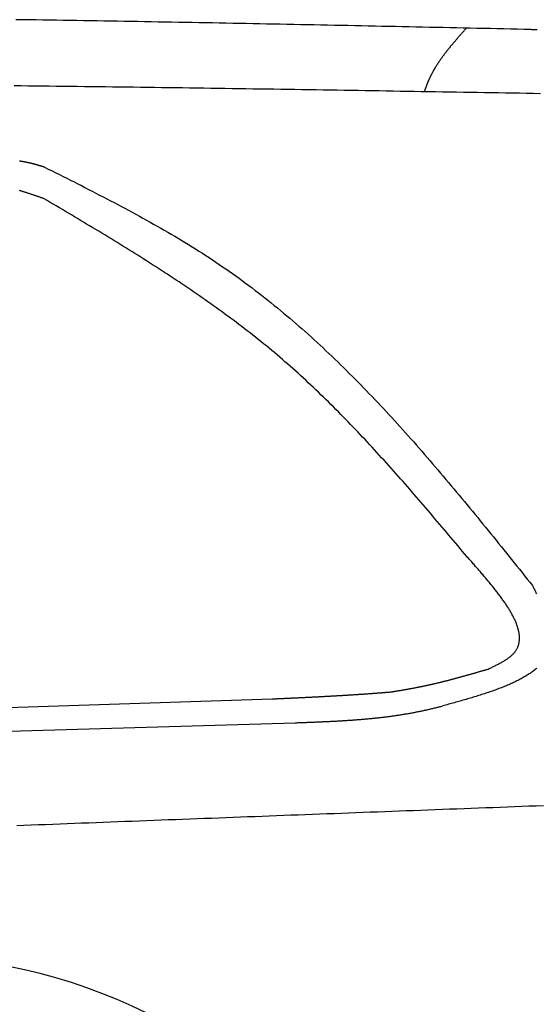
# Model space of a CAD drawing. Extents: x 1073 to 6773, y 5991 to 11616.
# Tile 45 of 58: x 4946 to 5436, y 8984 to 9918. Entities that reach past the tile are written whole.
import ezdxf

# ---------------------------------------------------------------- set-up
doc = ezdxf.new("R2010")
doc.units = 0
doc.layers.add('CAR', color=10, linetype='CONTINUOUS')

msp = doc.modelspace()

# ---------------------------------------------------------------- linework, layer by layer
at = {"layer": 'CAR'}
for p, q in [((4607.57, 9254.37), (5185.36, 9273.51)), ((4607.57, 9233.49), (5207.26, 9250.88))]:
    msp.add_line(p, q, dxfattribs=at)
for points in [[(5424.76, 9908.44, 0), (5418.33, 9908.58, 0), (5411.89, 9908.71, 0), (5405.45, 9908.85, 0), (5399.02, 9908.98, 0), (5392.58, 9909.12, 0), (5386.15, 9909.26, 0), (5379.71, 9909.39, 0), (5373.27, 9909.53, 0), (5366.84, 9909.66, 0), (5360.4, 9909.8, 0), (5353.97, 9909.93, 0), (5347.53, 9910.07, 0), (5341.1, 9910.2, 0), (5334.66, 9910.34, 0), (5328.22, 9910.47, 0), (5321.79, 9910.61, 0), (5315.35, 9910.74, 0), (5308.92, 9910.88, 0), (5302.48, 9911.01, 0), (5296.04, 9911.14, 0), (5289.61, 9911.28, 0), (5283.17, 9911.41, 0), (5276.74, 9911.54, 0), (5270.3, 9911.67, 0), (5263.87, 9911.8, 0), (5257.43, 9911.94, 0), (5250.99, 9912.07, 0), (5244.56, 9912.2, 0), (5238.12, 9912.33, 0), (5231.69, 9912.46, 0), (5225.25, 9912.59, 0), (5218.82, 9912.71, 0), (5212.38, 9912.84, 0), (5205.94, 9912.97, 0), (5199.51, 9913.1, 0), (5193.07, 9913.22, 0), (5186.64, 9913.35, 0), (5180.2, 9913.48, 0), (5173.77, 9913.6, 0), (5167.33, 9913.73, 0), (5160.89, 9913.85, 0), (5154.46, 9913.97, 0), (5148.02, 9914.09, 0), (5141.59, 9914.22, 0), (5135.15, 9914.34, 0), (5128.72, 9914.46, 0), (5122.28, 9914.58, 0), (5115.85, 9914.7, 0), (5109.41, 9914.82, 0), (5102.98, 9914.93, 0), (5096.54, 9915.05, 0), (5090.11, 9915.17, 0), (5083.67, 9915.28, 0), (5077.23, 9915.4, 0), (5070.8, 9915.51, 0), (5064.36, 9915.62, 0), (5057.93, 9915.73, 0), (5051.49, 9915.85, 0), (5045.06, 9915.96, 0), (5038.62, 9916.07, 0), (5032.19, 9916.17, 0), (5025.75, 9916.28, 0), (5019.32, 9916.39, 0), (5012.88, 9916.49, 0), (5006.45, 9916.6, 0), (5000.01, 9916.7, 0), (4993.58, 9916.8, 0), (4987.14, 9916.91, 0), (4980.71, 9917.01, 0), (4974.28, 9917.11, 0), (4967.84, 9917.2, 0), (4961.41, 9917.3, 0), (4954.97, 9917.4, 0), (4948.54, 9917.49, 0), (4942.1, 9917.59, 0)], [(5330.02, 9849.27, 0), (5330.16, 9849.7, 0), (5330.3, 9850.14, 0), (5330.45, 9850.57, 0), (5330.59, 9851, 0), (5330.74, 9851.43, 0), (5330.89, 9851.86, 0), (5331.04, 9852.28, 0), (5331.19, 9852.71, 0), (5331.34, 9853.14, 0), (5331.5, 9853.56, 0), (5331.65, 9853.99, 0), (5331.81, 9854.41, 0), (5331.97, 9854.84, 0), (5332.13, 9855.26, 0), (5332.29, 9855.68, 0), (5332.46, 9856.1, 0), (5332.62, 9856.53, 0), (5332.79, 9856.95, 0), (5332.96, 9857.36, 0), (5333.13, 9857.78, 0), (5333.3, 9858.2, 0), (5333.47, 9858.62, 0), (5333.65, 9859.03, 0), (5333.82, 9859.45, 0), (5334, 9859.86, 0), (5334.18, 9860.28, 0), (5334.36, 9860.69, 0), (5334.55, 9861.1, 0), (5334.73, 9861.51, 0), (5334.92, 9861.92, 0), (5335.11, 9862.33, 0), (5335.3, 9862.74, 0), (5335.49, 9863.15, 0), (5335.69, 9863.56, 0), (5335.88, 9863.96, 0), (5336.08, 9864.37, 0), (5336.28, 9864.77, 0), (5336.48, 9865.17, 0), (5336.69, 9865.58, 0), (5336.89, 9865.98, 0), (5337.1, 9866.38, 0), (5337.31, 9866.78, 0), (5337.52, 9867.18, 0), (5337.73, 9867.57, 0), (5337.95, 9867.97, 0), (5338.16, 9868.37, 0), (5338.38, 9868.76, 0), (5338.6, 9869.16, 0), (5338.82, 9869.55, 0), (5339.04, 9869.94, 0), (5339.27, 9870.34, 0), (5339.49, 9870.73, 0), (5339.72, 9871.12, 0), (5339.95, 9871.51, 0), (5340.18, 9871.9, 0), (5340.41, 9872.29, 0), (5340.65, 9872.67, 0), (5340.88, 9873.06, 0), (5341.12, 9873.45, 0), (5341.36, 9873.83, 0), (5341.6, 9874.22, 0), (5341.84, 9874.6, 0), (5342.08, 9874.98, 0), (5342.33, 9875.37, 0), (5342.57, 9875.75, 0), (5342.82, 9876.13, 0), (5343.07, 9876.51, 0), (5343.32, 9876.89, 0), (5343.57, 9877.27, 0), (5343.82, 9877.65, 0), (5344.08, 9878.03, 0), (5344.33, 9878.4, 0), (5344.59, 9878.78, 0), (5344.85, 9879.16, 0), (5345.11, 9879.53, 0), (5345.37, 9879.91, 0), (5345.63, 9880.28, 0), (5345.89, 9880.65, 0), (5346.16, 9881.03, 0), (5346.42, 9881.4, 0), (5346.69, 9881.77, 0), (5346.96, 9882.14, 0), (5347.23, 9882.51, 0), (5347.5, 9882.88, 0), (5347.77, 9883.25, 0), (5348.04, 9883.62, 0), (5348.31, 9883.99, 0), (5348.59, 9884.36, 0), (5348.86, 9884.73, 0), (5349.14, 9885.09, 0), (5349.42, 9885.46, 0), (5349.7, 9885.82, 0), (5349.98, 9886.19, 0), (5350.26, 9886.56, 0), (5350.54, 9886.92, 0), (5350.82, 9887.28, 0), (5351.11, 9887.65, 0), (5351.39, 9888.01, 0), (5351.68, 9888.37, 0), (5351.96, 9888.74, 0), (5352.25, 9889.1, 0), (5352.54, 9889.46, 0), (5352.83, 9889.82, 0), (5353.12, 9890.18, 0), (5353.41, 9890.54, 0), (5353.7, 9890.9, 0), (5353.99, 9891.26, 0), (5354.28, 9891.62, 0), (5354.58, 9891.98, 0), (5354.87, 9892.34, 0), (5355.17, 9892.69, 0), (5355.46, 9893.05, 0), (5355.76, 9893.41, 0), (5356.06, 9893.77, 0), (5356.36, 9894.12, 0), (5356.66, 9894.48, 0), (5356.96, 9894.83, 0), (5357.26, 9895.19, 0), (5357.56, 9895.55, 0), (5357.86, 9895.9, 0), (5358.16, 9896.26, 0), (5358.46, 9896.61, 0), (5358.77, 9896.96, 0), (5359.07, 9897.32, 0), (5359.37, 9897.67, 0), (5359.68, 9898.03, 0), (5359.98, 9898.38, 0), (5360.29, 9898.73, 0), (5360.6, 9899.08, 0), (5360.9, 9899.44, 0), (5361.21, 9899.79, 0), (5361.52, 9900.14, 0), (5361.82, 9900.49, 0), (5362.13, 9900.84, 0), (5362.44, 9901.2, 0), (5362.75, 9901.55, 0), (5363.06, 9901.9, 0), (5363.37, 9902.25, 0), (5363.68, 9902.6, 0), (5363.99, 9902.95, 0), (5364.3, 9903.3, 0), (5364.61, 9903.65, 0), (5364.92, 9904, 0), (5365.23, 9904.35, 0), (5365.54, 9904.7, 0), (5365.86, 9905.05, 0), (5366.17, 9905.4, 0), (5366.48, 9905.75, 0), (5366.79, 9906.1, 0), (5367.11, 9906.45, 0), (5367.42, 9906.8, 0), (5367.73, 9907.15, 0), (5368.04, 9907.5, 0), (5368.36, 9907.85, 0), (5368.67, 9908.2, 0), (5368.98, 9908.55, 0), (5369.3, 9908.9, 0), (5369.61, 9909.25, 0), (5369.92, 9909.6, 0)], [(5436.87, 9907.92, 0), (5436.07, 9907.95, 0), (5435.26, 9907.99, 0), (5434.45, 9908.03, 0), (5433.64, 9908.06, 0), (5432.84, 9908.1, 0), (5432.03, 9908.13, 0), (5431.22, 9908.17, 0), (5430.42, 9908.2, 0), (5429.61, 9908.24, 0), (5428.8, 9908.27, 0), (5427.99, 9908.3, 0), (5427.19, 9908.34, 0), (5426.38, 9908.37, 0), (5425.57, 9908.41, 0), (5424.76, 9908.44, 0)], [(5440.29, 9847.43, 0), (5433.63, 9847.54, 0), (5426.97, 9847.65, 0), (5420.3, 9847.76, 0), (5413.64, 9847.87, 0), (5406.98, 9847.99, 0), (5400.32, 9848.1, 0), (5393.65, 9848.21, 0), (5386.99, 9848.32, 0), (5380.33, 9848.43, 0), (5373.67, 9848.55, 0), (5367, 9848.66, 0), (5360.34, 9848.77, 0), (5353.68, 9848.88, 0), (5347.02, 9848.99, 0), (5340.35, 9849.1, 0), (5333.69, 9849.21, 0), (5327.03, 9849.32, 0), (5320.37, 9849.43, 0), (5313.7, 9849.54, 0), (5307.04, 9849.65, 0), (5300.38, 9849.76, 0), (5293.72, 9849.87, 0), (5287.05, 9849.98, 0), (5280.39, 9850.08, 0), (5273.73, 9850.19, 0), (5267.07, 9850.3, 0), (5260.41, 9850.41, 0), (5253.74, 9850.51, 0), (5247.08, 9850.62, 0), (5240.42, 9850.73, 0), (5233.76, 9850.83, 0), (5227.09, 9850.94, 0), (5220.43, 9851.04, 0), (5213.77, 9851.14, 0), (5207.11, 9851.25, 0), (5200.44, 9851.35, 0), (5193.78, 9851.45, 0), (5187.12, 9851.55, 0), (5180.46, 9851.66, 0), (5173.8, 9851.76, 0), (5167.13, 9851.86, 0), (5160.47, 9851.96, 0), (5153.81, 9852.06, 0), (5147.15, 9852.15, 0), (5140.48, 9852.25, 0), (5133.82, 9852.35, 0), (5127.16, 9852.45, 0), (5120.5, 9852.54, 0), (5113.84, 9852.64, 0), (5107.17, 9852.73, 0), (5100.51, 9852.82, 0), (5093.85, 9852.92, 0), (5087.19, 9853.01, 0), (5080.52, 9853.1, 0), (5073.86, 9853.19, 0), (5067.2, 9853.28, 0), (5060.54, 9853.37, 0), (5053.88, 9853.46, 0), (5047.21, 9853.55, 0), (5040.55, 9853.63, 0), (5033.89, 9853.72, 0), (5027.23, 9853.81, 0), (5020.57, 9853.89, 0), (5013.9, 9853.97, 0), (5007.24, 9854.06, 0), (5000.58, 9854.14, 0), (4993.92, 9854.22, 0), (4987.26, 9854.3, 0), (4980.6, 9854.38, 0), (4973.93, 9854.45, 0), (4967.27, 9854.53, 0), (4960.61, 9854.61, 0), (4953.95, 9854.68, 0), (4947.29, 9854.76, 0), (4940.62, 9854.83, 0)], [(4969.58, 9777.72, 0), (4969.31, 9777.8, 0), (4969.04, 9777.88, 0), (4968.78, 9777.96, 0), (4968.51, 9778.04, 0), (4968.24, 9778.12, 0), (4967.97, 9778.2, 0), (4967.71, 9778.28, 0), (4967.44, 9778.36, 0), (4967.17, 9778.44, 0), (4966.9, 9778.52, 0), (4966.64, 9778.6, 0), (4966.37, 9778.68, 0), (4966.1, 9778.76, 0), (4965.83, 9778.83, 0), (4965.57, 9778.91, 0), (4965.3, 9778.99, 0), (4965.03, 9779.07, 0), (4964.76, 9779.15, 0), (4964.5, 9779.22, 0), (4964.23, 9779.3, 0), (4963.96, 9779.38, 0), (4963.69, 9779.46, 0), (4963.42, 9779.53, 0), (4963.16, 9779.61, 0), (4962.89, 9779.69, 0), (4962.62, 9779.76, 0), (4962.35, 9779.84, 0), (4962.08, 9779.91, 0), (4961.82, 9779.99, 0), (4961.55, 9780.06, 0), (4961.28, 9780.14, 0), (4961.01, 9780.21, 0), (4960.74, 9780.28, 0), (4960.48, 9780.36, 0), (4960.21, 9780.43, 0), (4959.94, 9780.5, 0), (4959.67, 9780.57, 0), (4959.4, 9780.65, 0), (4959.13, 9780.72, 0), (4958.86, 9780.79, 0), (4958.59, 9780.86, 0), (4958.33, 9780.93, 0), (4958.06, 9781, 0), (4957.79, 9781.06, 0), (4957.52, 9781.13, 0), (4957.25, 9781.2, 0), (4956.98, 9781.27, 0), (4956.71, 9781.33, 0), (4956.44, 9781.4, 0), (4956.17, 9781.46, 0), (4955.9, 9781.53, 0), (4955.63, 9781.59, 0), (4955.36, 9781.66, 0), (4955.09, 9781.72, 0), (4954.82, 9781.78, 0), (4954.55, 9781.84, 0), (4954.28, 9781.9, 0), (4954.01, 9781.96, 0), (4953.74, 9782.02, 0), (4953.47, 9782.08, 0), (4953.2, 9782.14, 0), (4952.93, 9782.2, 0), (4952.66, 9782.25, 0), (4952.39, 9782.31, 0), (4952.12, 9782.36, 0), (4951.85, 9782.42, 0), (4951.58, 9782.47, 0), (4951.3, 9782.52, 0), (4951.03, 9782.58, 0), (4950.76, 9782.63, 0), (4950.49, 9782.68, 0), (4950.22, 9782.73, 0), (4949.95, 9782.77, 0), (4949.67, 9782.82, 0), (4949.4, 9782.87, 0), (4949.13, 9782.91, 0), (4948.86, 9782.96, 0), (4948.59, 9783, 0), (4948.31, 9783.05, 0), (4948.04, 9783.09, 0), (4947.77, 9783.13, 0), (4947.49, 9783.17, 0), (4947.22, 9783.21, 0), (4946.95, 9783.25, 0), (4946.67, 9783.29, 0), (4946.4, 9783.32, 0), (4946.13, 9783.36, 0), (4945.85, 9783.39, 0)], [(4969.58, 9777.72, 0), (4973.06, 9775.98, 0), (4976.55, 9774.23, 0), (4980.03, 9772.48, 0), (4983.52, 9770.73, 0), (4987, 9768.98, 0), (4990.48, 9767.23, 0), (4993.96, 9765.48, 0), (4997.44, 9763.72, 0), (5000.91, 9761.97, 0), (5004.39, 9760.2, 0), (5007.86, 9758.44, 0), (5011.33, 9756.67, 0), (5014.79, 9754.9, 0), (5018.25, 9753.12, 0), (5021.71, 9751.34, 0), (5025.17, 9749.55, 0), (5028.62, 9747.76, 0), (5032.06, 9745.96, 0), (5035.5, 9744.16, 0), (5038.94, 9742.35, 0), (5042.37, 9740.53, 0), (5045.79, 9738.71, 0), (5049.21, 9736.87, 0), (5052.63, 9735.03, 0), (5056.04, 9733.19, 0), (5059.44, 9731.33, 0), (5062.83, 9729.47, 0), (5066.22, 9727.59, 0), (5069.6, 9725.71, 0), (5072.97, 9723.82, 0), (5076.34, 9721.91, 0), (5079.69, 9720, 0), (5083.04, 9718.08, 0), (5086.38, 9716.14, 0), (5089.71, 9714.19, 0), (5093.04, 9712.23, 0), (5096.35, 9710.26, 0), (5099.65, 9708.28, 0), (5102.95, 9706.28, 0), (5106.23, 9704.27, 0), (5109.5, 9702.25, 0), (5112.77, 9700.21, 0), (5116.02, 9698.16, 0), (5119.26, 9696.1, 0), (5122.49, 9694.02, 0), (5125.71, 9691.92, 0), (5128.91, 9689.81, 0), (5132.1, 9687.68, 0), (5135.29, 9685.54, 0), (5138.45, 9683.38, 0), (5141.61, 9681.21, 0), (5144.75, 9679.01, 0), (5147.88, 9676.8, 0), (5151, 9674.58, 0), (5154.11, 9672.34, 0), (5157.2, 9670.08, 0), (5160.28, 9667.81, 0), (5163.35, 9665.52, 0), (5166.41, 9663.21, 0), (5169.46, 9660.89, 0), (5172.49, 9658.56, 0), (5175.51, 9656.21, 0), (5178.53, 9653.85, 0), (5181.53, 9651.47, 0), (5184.52, 9649.07, 0), (5187.49, 9646.66, 0), (5190.46, 9644.24, 0), (5193.42, 9641.81, 0), (5196.36, 9639.36, 0), (5199.3, 9636.89, 0), (5202.22, 9634.41, 0), (5205.14, 9631.92, 0), (5208.04, 9629.42, 0), (5210.94, 9626.9, 0), (5213.82, 9624.37, 0), (5216.69, 9621.83, 0), (5219.56, 9619.27, 0), (5222.41, 9616.7, 0), (5225.26, 9614.12, 0), (5228.1, 9611.53, 0), (5230.92, 9608.92, 0), (5233.74, 9606.3, 0), (5236.55, 9603.67, 0), (5239.35, 9601.03, 0), (5242.14, 9598.38, 0), (5244.92, 9595.72, 0), (5247.7, 9593.04, 0), (5250.46, 9590.36, 0), (5253.22, 9587.66, 0), (5255.97, 9584.95, 0), (5258.71, 9582.23, 0), (5261.44, 9579.51, 0), (5264.17, 9576.77, 0), (5266.88, 9574.02, 0), (5269.59, 9571.26, 0), (5272.29, 9568.49, 0), (5274.99, 9565.71, 0), (5277.68, 9562.92, 0), (5280.36, 9560.13, 0), (5283.03, 9557.32, 0), (5285.69, 9554.51, 0), (5288.35, 9551.68, 0), (5291.01, 9548.85, 0), (5293.65, 9546.01, 0), (5296.29, 9543.16, 0), (5298.93, 9540.3, 0), (5301.55, 9537.43, 0), (5304.17, 9534.56, 0), (5306.79, 9531.68, 0), (5309.4, 9528.79, 0), (5312, 9525.89, 0), (5314.6, 9522.99, 0), (5317.19, 9520.07, 0), (5319.78, 9517.16, 0), (5322.36, 9514.23, 0), (5324.94, 9511.3, 0), (5327.51, 9508.36, 0), (5330.08, 9505.41, 0), (5332.64, 9502.46, 0), (5335.19, 9499.5, 0), (5337.75, 9496.54, 0), (5340.29, 9493.57, 0), (5342.84, 9490.6, 0), (5345.38, 9487.61, 0), (5347.91, 9484.63, 0), (5350.44, 9481.64, 0), (5352.97, 9478.64, 0), (5355.49, 9475.64, 0), (5358.01, 9472.63, 0), (5360.53, 9469.62, 0), (5363.04, 9466.61, 0), (5365.55, 9463.59, 0), (5368.06, 9460.57, 0), (5370.56, 9457.54, 0), (5373.07, 9454.51, 0), (5375.56, 9451.47, 0), (5378.06, 9448.43, 0), (5380.55, 9445.39, 0), (5383.04, 9442.35, 0), (5385.53, 9439.3, 0), (5388.01, 9436.25, 0), (5390.5, 9433.19, 0), (5392.98, 9430.14, 0), (5395.46, 9427.08, 0), (5397.94, 9424.02, 0), (5400.41, 9420.95, 0), (5402.89, 9417.89, 0), (5405.36, 9414.82, 0), (5407.83, 9411.75, 0), (5410.3, 9408.68, 0), (5412.77, 9405.61, 0), (5415.24, 9402.54, 0), (5417.71, 9399.46, 0), (5420.18, 9396.39, 0), (5422.64, 9393.31, 0), (5425.11, 9390.24, 0), (5427.58, 9387.16, 0), (5430.04, 9384.08, 0), (5432.51, 9381.01, 0)], [(4969.11, 9747.81, 0), (4968.54, 9748.01, 0), (4967.97, 9748.21, 0), (4967.4, 9748.4, 0), (4966.84, 9748.6, 0), (4966.27, 9748.8, 0), (4965.7, 9748.99, 0), (4965.13, 9749.19, 0), (4964.56, 9749.38, 0), (4963.99, 9749.58, 0), (4963.42, 9749.77, 0), (4962.85, 9749.97, 0), (4962.28, 9750.16, 0), (4961.71, 9750.36, 0), (4961.14, 9750.55, 0), (4960.57, 9750.75, 0), (4960, 9750.94, 0), (4959.43, 9751.13, 0), (4958.86, 9751.32, 0), (4958.29, 9751.51, 0), (4957.72, 9751.71, 0), (4957.15, 9751.9, 0), (4956.58, 9752.09, 0), (4956.01, 9752.28, 0), (4955.44, 9752.46, 0), (4954.87, 9752.65, 0), (4954.3, 9752.84, 0), (4953.73, 9753.03, 0), (4953.15, 9753.21, 0), (4952.58, 9753.4, 0), (4952.01, 9753.58, 0), (4951.44, 9753.76, 0), (4950.87, 9753.95, 0), (4950.29, 9754.13, 0), (4949.72, 9754.31, 0), (4949.15, 9754.49, 0), (4948.58, 9754.67, 0), (4948, 9754.84, 0), (4947.43, 9755.02, 0), (4946.86, 9755.2, 0), (4946.28, 9755.37, 0), (4945.71, 9755.54, 0)], [(5370.26, 9408.59, 0), (5368.1, 9411.15, 0), (5365.95, 9413.71, 0), (5363.79, 9416.28, 0), (5361.63, 9418.84, 0), (5359.47, 9421.4, 0), (5357.31, 9423.96, 0), (5355.14, 9426.52, 0), (5352.98, 9429.08, 0), (5350.82, 9431.63, 0), (5348.65, 9434.19, 0), (5346.49, 9436.74, 0), (5344.32, 9439.3, 0), (5342.15, 9441.85, 0), (5339.99, 9444.4, 0), (5337.81, 9446.94, 0), (5335.64, 9449.49, 0), (5333.47, 9452.03, 0), (5331.29, 9454.57, 0), (5329.11, 9457.11, 0), (5326.93, 9459.65, 0), (5324.75, 9462.18, 0), (5322.56, 9464.71, 0), (5320.37, 9467.24, 0), (5318.18, 9469.76, 0), (5315.99, 9472.29, 0), (5313.79, 9474.8, 0), (5311.59, 9477.32, 0), (5309.39, 9479.83, 0), (5307.18, 9482.33, 0), (5304.97, 9484.84, 0), (5302.76, 9487.33, 0), (5300.54, 9489.83, 0), (5298.32, 9492.32, 0), (5296.1, 9494.8, 0), (5293.87, 9497.28, 0), (5291.64, 9499.76, 0), (5289.4, 9502.23, 0), (5287.16, 9504.69, 0), (5284.91, 9507.15, 0), (5282.66, 9509.61, 0), (5280.41, 9512.06, 0), (5278.15, 9514.5, 0), (5275.88, 9516.94, 0), (5273.61, 9519.37, 0), (5271.34, 9521.8, 0), (5269.06, 9524.22, 0), (5266.78, 9526.63, 0), (5264.48, 9529.04, 0), (5262.19, 9531.44, 0), (5259.89, 9533.83, 0), (5257.58, 9536.22, 0), (5255.27, 9538.6, 0), (5252.95, 9540.97, 0), (5250.62, 9543.34, 0), (5248.29, 9545.7, 0), (5245.95, 9548.05, 0), (5243.6, 9550.39, 0), (5241.25, 9552.73, 0), (5238.89, 9555.05, 0), (5236.53, 9557.37, 0), (5234.16, 9559.68, 0), (5231.78, 9561.98, 0), (5229.39, 9564.28, 0), (5226.99, 9566.56, 0), (5224.59, 9568.84, 0), (5222.18, 9571.11, 0), (5219.77, 9573.37, 0), (5217.34, 9575.62, 0), (5214.91, 9577.85, 0), (5212.47, 9580.09, 0), (5210.02, 9582.31, 0), (5207.56, 9584.52, 0), (5205.1, 9586.72, 0), (5202.62, 9588.91, 0), (5200.14, 9591.09, 0), (5197.65, 9593.26, 0), (5195.15, 9595.42, 0), (5192.64, 9597.57, 0), (5190.12, 9599.71, 0), (5187.59, 9601.84, 0), (5185.06, 9603.96, 0), (5182.51, 9606.06, 0), (5179.96, 9608.16, 0), (5177.4, 9610.25, 0), (5174.83, 9612.32, 0), (5172.25, 9614.39, 0), (5169.66, 9616.45, 0), (5167.06, 9618.5, 0), (5164.46, 9620.54, 0), (5161.85, 9622.57, 0), (5159.23, 9624.59, 0), (5156.6, 9626.6, 0), (5153.97, 9628.6, 0), (5151.33, 9630.6, 0), (5148.68, 9632.58, 0), (5146.02, 9634.56, 0), (5143.36, 9636.53, 0), (5140.69, 9638.49, 0), (5138.01, 9640.44, 0), (5135.33, 9642.38, 0), (5132.64, 9644.32, 0), (5129.94, 9646.25, 0), (5127.24, 9648.17, 0), (5124.53, 9650.09, 0), (5121.82, 9651.99, 0), (5119.09, 9653.89, 0), (5116.37, 9655.78, 0), (5113.63, 9657.67, 0), (5110.89, 9659.55, 0), (5108.15, 9661.42, 0), (5105.4, 9663.29, 0), (5102.64, 9665.15, 0), (5099.88, 9667, 0), (5097.12, 9668.85, 0), (5094.35, 9670.69, 0), (5091.57, 9672.52, 0), (5088.79, 9674.35, 0), (5086, 9676.18, 0), (5083.21, 9678, 0), (5080.42, 9679.81, 0), (5077.62, 9681.62, 0), (5074.81, 9683.42, 0), (5072.01, 9685.22, 0), (5069.2, 9687.01, 0), (5066.38, 9688.8, 0), (5063.56, 9690.59, 0), (5060.74, 9692.37, 0), (5057.91, 9694.14, 0), (5055.08, 9695.91, 0), (5052.25, 9697.68, 0), (5049.41, 9699.44, 0), (5046.57, 9701.21, 0), (5043.73, 9702.96, 0), (5040.88, 9704.71, 0), (5038.03, 9706.46, 0), (5035.18, 9708.21, 0), (5032.33, 9709.96, 0), (5029.47, 9711.7, 0), (5026.61, 9713.43, 0), (5023.75, 9715.17, 0), (5020.89, 9716.9, 0), (5018.02, 9718.63, 0), (5015.16, 9720.36, 0), (5012.29, 9722.09, 0), (5009.42, 9723.81, 0), (5006.54, 9725.53, 0), (5003.67, 9727.25, 0), (5000.79, 9728.97, 0), (4997.92, 9730.69, 0), (4995.04, 9732.41, 0), (4992.16, 9734.12, 0), (4989.28, 9735.84, 0), (4986.4, 9737.55, 0), (4983.52, 9739.26, 0), (4980.64, 9740.97, 0), (4977.76, 9742.68, 0), (4974.88, 9744.39, 0), (4971.99, 9746.1, 0), (4969.11, 9747.81, 0)], [(5390.62, 9301.85, 0), (5391.43, 9302.24, 0), (5392.24, 9302.62, 0), (5393.05, 9303.01, 0), (5393.85, 9303.4, 0), (5394.65, 9303.79, 0), (5395.45, 9304.18, 0), (5396.25, 9304.57, 0), (5397.04, 9304.96, 0), (5397.83, 9305.35, 0), (5398.61, 9305.75, 0), (5399.39, 9306.15, 0), (5400.16, 9306.54, 0), (5400.92, 9306.95, 0), (5401.68, 9307.35, 0), (5402.42, 9307.75, 0), (5403.16, 9308.16, 0), (5403.89, 9308.57, 0), (5404.61, 9308.99, 0), (5405.31, 9309.41, 0), (5406.01, 9309.83, 0), (5406.7, 9310.25, 0), (5407.37, 9310.68, 0), (5408.03, 9311.11, 0), (5408.67, 9311.55, 0), (5409.3, 9311.99, 0), (5409.92, 9312.44, 0), (5410.52, 9312.89, 0), (5411.11, 9313.34, 0), (5411.67, 9313.8, 0), (5412.23, 9314.27, 0), (5412.76, 9314.74, 0), (5413.27, 9315.21, 0), (5413.77, 9315.7, 0), (5414.25, 9316.18, 0), (5414.7, 9316.68, 0), (5415.14, 9317.18, 0), (5415.56, 9317.68, 0), (5415.96, 9318.19, 0), (5416.34, 9318.71, 0), (5416.7, 9319.23, 0), (5417.04, 9319.76, 0), (5417.37, 9320.3, 0), (5417.67, 9320.84, 0), (5417.96, 9321.38, 0), (5418.23, 9321.93, 0), (5418.48, 9322.49, 0), (5418.71, 9323.05, 0), (5418.93, 9323.62, 0), (5419.13, 9324.19, 0), (5419.31, 9324.77, 0), (5419.47, 9325.35, 0), (5419.62, 9325.94, 0), (5419.75, 9326.53, 0), (5419.86, 9327.13, 0), (5419.96, 9327.73, 0), (5420.04, 9328.34, 0), (5420.11, 9328.95, 0), (5420.15, 9329.57, 0), (5420.19, 9330.19, 0), (5420.2, 9330.82, 0), (5420.21, 9331.45, 0), (5420.19, 9332.09, 0), (5420.16, 9332.73, 0), (5420.12, 9333.38, 0), (5420.06, 9334.03, 0), (5419.98, 9334.68, 0), (5419.9, 9335.34, 0), (5419.79, 9336, 0), (5419.67, 9336.67, 0), (5419.54, 9337.34, 0), (5419.4, 9338.02, 0), (5419.24, 9338.7, 0), (5419.06, 9339.39, 0), (5418.88, 9340.08, 0), (5418.68, 9340.77, 0), (5418.46, 9341.47, 0), (5418.24, 9342.17, 0), (5418, 9342.87, 0), (5417.75, 9343.58, 0), (5417.48, 9344.29, 0), (5417.21, 9345.01, 0), (5416.92, 9345.73, 0), (5416.62, 9346.45, 0), (5416.3, 9347.18, 0), (5415.98, 9347.91, 0), (5415.64, 9348.65, 0), (5415.29, 9349.39, 0), (5414.93, 9350.13, 0), (5414.56, 9350.87, 0), (5414.18, 9351.62, 0), (5413.79, 9352.37, 0), (5413.39, 9353.13, 0), (5412.97, 9353.89, 0), (5412.55, 9354.65, 0), (5412.11, 9355.41, 0), (5411.67, 9356.18, 0), (5411.22, 9356.95, 0), (5410.75, 9357.72, 0), (5410.28, 9358.5, 0), (5409.8, 9359.28, 0), (5409.3, 9360.06, 0), (5408.8, 9360.84, 0), (5408.29, 9361.63, 0), (5407.77, 9362.42, 0), (5407.24, 9363.21, 0), (5406.71, 9364.01, 0), (5406.16, 9364.81, 0), (5405.61, 9365.61, 0), (5405.05, 9366.41, 0), (5404.48, 9367.21, 0), (5403.9, 9368.02, 0), (5403.32, 9368.83, 0), (5402.73, 9369.64, 0), (5402.13, 9370.46, 0), (5401.53, 9371.27, 0), (5400.91, 9372.09, 0), (5400.29, 9372.91, 0), (5399.67, 9373.73, 0), (5399.04, 9374.56, 0), (5398.4, 9375.39, 0), (5397.75, 9376.21, 0), (5397.1, 9377.04, 0), (5396.45, 9377.88, 0), (5395.78, 9378.71, 0), (5395.12, 9379.54, 0), (5394.44, 9380.38, 0), (5393.76, 9381.22, 0), (5393.08, 9382.06, 0), (5392.39, 9382.9, 0), (5391.7, 9383.74, 0), (5391, 9384.59, 0), (5390.3, 9385.43, 0), (5389.59, 9386.28, 0), (5388.88, 9387.13, 0), (5388.17, 9387.98, 0), (5387.45, 9388.83, 0), (5386.73, 9389.68, 0), (5386.01, 9390.53, 0), (5385.28, 9391.38, 0), (5384.55, 9392.24, 0), (5383.81, 9393.09, 0), (5383.08, 9393.95, 0), (5382.34, 9394.81, 0), (5381.59, 9395.66, 0), (5380.85, 9396.52, 0), (5380.1, 9397.38, 0), (5379.35, 9398.24, 0), (5378.6, 9399.1, 0), (5377.85, 9399.96, 0), (5377.1, 9400.82, 0), (5376.34, 9401.69, 0), (5375.58, 9402.55, 0), (5374.83, 9403.41, 0), (5374.07, 9404.27, 0), (5373.31, 9405.14, 0), (5372.55, 9406, 0), (5371.79, 9406.86, 0), (5371.02, 9407.73, 0), (5370.26, 9408.59, 0)], [(5432.51, 9381.01, 0), (5433.06, 9379.87, 0), (5433.6, 9378.73, 0), (5434.15, 9377.6, 0), (5434.7, 9376.46, 0), (5435.24, 9375.33, 0), (5435.78, 9374.19, 0), (5436.32, 9373.06, 0)], [(5298.38, 9280.12, 0), (5298.97, 9280.22, 0), (5299.56, 9280.31, 0), (5300.15, 9280.41, 0), (5300.73, 9280.51, 0), (5301.32, 9280.61, 0), (5301.91, 9280.71, 0), (5302.5, 9280.81, 0), (5303.09, 9280.91, 0), (5303.68, 9281.01, 0), (5304.26, 9281.11, 0), (5304.85, 9281.21, 0), (5305.44, 9281.31, 0), (5306.03, 9281.41, 0), (5306.62, 9281.51, 0), (5307.21, 9281.61, 0), (5307.79, 9281.71, 0), (5308.38, 9281.81, 0), (5308.97, 9281.91, 0), (5309.56, 9282.02, 0), (5310.15, 9282.12, 0), (5310.73, 9282.22, 0), (5311.32, 9282.32, 0), (5311.91, 9282.43, 0), (5312.5, 9282.53, 0), (5313.08, 9282.63, 0), (5313.67, 9282.74, 0), (5314.26, 9282.84, 0), (5314.84, 9282.95, 0), (5315.43, 9283.05, 0), (5316.02, 9283.16, 0), (5316.61, 9283.26, 0), (5317.19, 9283.37, 0), (5317.78, 9283.48, 0), (5318.37, 9283.59, 0), (5318.95, 9283.7, 0), (5319.54, 9283.8, 0), (5320.12, 9283.91, 0), (5320.71, 9284.02, 0), (5321.3, 9284.14, 0), (5321.88, 9284.25, 0), (5322.47, 9284.36, 0), (5323.05, 9284.47, 0), (5323.64, 9284.59, 0), (5324.22, 9284.7, 0), (5324.81, 9284.82, 0), (5325.39, 9284.93, 0), (5325.98, 9285.05, 0), (5326.56, 9285.16, 0), (5327.15, 9285.28, 0), (5327.73, 9285.4, 0), (5328.31, 9285.52, 0), (5328.9, 9285.64, 0), (5329.48, 9285.76, 0), (5330.07, 9285.88, 0), (5330.65, 9286.01, 0), (5331.23, 9286.13, 0), (5331.81, 9286.26, 0), (5332.4, 9286.38, 0), (5332.98, 9286.51, 0), (5333.56, 9286.63, 0), (5334.14, 9286.76, 0), (5334.73, 9286.89, 0), (5335.31, 9287.02, 0), (5335.89, 9287.15, 0), (5336.47, 9287.28, 0), (5337.05, 9287.41, 0), (5337.63, 9287.55, 0), (5338.21, 9287.68, 0), (5338.79, 9287.81, 0), (5339.37, 9287.95, 0), (5339.96, 9288.08, 0), (5340.54, 9288.22, 0), (5341.12, 9288.36, 0), (5341.7, 9288.49, 0), (5342.28, 9288.63, 0), (5342.86, 9288.77, 0), (5343.43, 9288.91, 0), (5344.01, 9289.05, 0), (5344.59, 9289.19, 0), (5345.17, 9289.33, 0), (5345.75, 9289.47, 0), (5346.33, 9289.62, 0), (5346.91, 9289.76, 0), (5347.49, 9289.9, 0), (5348.07, 9290.05, 0), (5348.64, 9290.19, 0), (5349.22, 9290.34, 0), (5349.8, 9290.49, 0), (5350.38, 9290.63, 0), (5350.96, 9290.78, 0), (5351.53, 9290.93, 0), (5352.11, 9291.08, 0), (5352.69, 9291.22, 0), (5353.27, 9291.37, 0), (5353.84, 9291.52, 0), (5354.42, 9291.68, 0), (5355, 9291.83, 0), (5355.57, 9291.98, 0), (5356.15, 9292.13, 0), (5356.73, 9292.28, 0), (5357.3, 9292.44, 0), (5357.88, 9292.59, 0), (5358.46, 9292.74, 0), (5359.03, 9292.9, 0), (5359.61, 9293.05, 0), (5360.18, 9293.21, 0), (5360.76, 9293.36, 0), (5361.34, 9293.52, 0), (5361.91, 9293.68, 0), (5362.49, 9293.83, 0), (5363.06, 9293.99, 0), (5363.64, 9294.15, 0), (5364.21, 9294.31, 0), (5364.79, 9294.46, 0), (5365.36, 9294.62, 0), (5365.94, 9294.78, 0), (5366.51, 9294.94, 0), (5367.09, 9295.1, 0), (5367.66, 9295.26, 0), (5368.24, 9295.42, 0), (5368.81, 9295.58, 0), (5369.39, 9295.75, 0), (5369.96, 9295.91, 0), (5370.54, 9296.07, 0), (5371.11, 9296.23, 0), (5371.69, 9296.39, 0), (5372.26, 9296.56, 0), (5372.84, 9296.72, 0), (5373.41, 9296.88, 0), (5373.98, 9297.04, 0), (5374.56, 9297.21, 0), (5375.13, 9297.37, 0), (5375.71, 9297.54, 0), (5376.28, 9297.7, 0), (5376.85, 9297.86, 0), (5377.43, 9298.03, 0), (5378, 9298.19, 0), (5378.58, 9298.36, 0), (5379.15, 9298.52, 0), (5379.72, 9298.69, 0), (5380.3, 9298.85, 0), (5380.87, 9299.02, 0), (5381.45, 9299.19, 0), (5382.02, 9299.35, 0), (5382.59, 9299.52, 0), (5383.17, 9299.68, 0), (5383.74, 9299.85, 0), (5384.31, 9300.02, 0), (5384.89, 9300.18, 0), (5385.46, 9300.35, 0), (5386.03, 9300.52, 0), (5386.61, 9300.68, 0), (5387.18, 9300.85, 0), (5387.75, 9301.02, 0), (5388.33, 9301.18, 0), (5388.9, 9301.35, 0), (5389.48, 9301.52, 0), (5390.05, 9301.68, 0), (5390.62, 9301.85, 0)], [(5436.65, 9302.64, 0), (5435.91, 9302, 0), (5435.15, 9301.37, 0), (5434.37, 9300.74, 0), (5433.57, 9300.12, 0), (5432.76, 9299.51, 0), (5431.93, 9298.91, 0), (5431.09, 9298.31, 0), (5430.23, 9297.71, 0), (5429.36, 9297.13, 0), (5428.47, 9296.54, 0), (5427.56, 9295.97, 0), (5426.64, 9295.4, 0), (5425.7, 9294.84, 0), (5424.76, 9294.28, 0), (5423.79, 9293.72, 0), (5422.81, 9293.18, 0), (5421.82, 9292.63, 0), (5420.82, 9292.1, 0), (5419.8, 9291.56, 0), (5418.77, 9291.04, 0), (5417.73, 9290.51, 0), (5416.67, 9290, 0), (5415.6, 9289.48, 0), (5414.52, 9288.97, 0), (5413.43, 9288.47, 0), (5412.32, 9287.97, 0), (5411.21, 9287.48, 0), (5410.08, 9286.99, 0), (5408.95, 9286.5, 0), (5407.8, 9286.02, 0), (5406.64, 9285.54, 0), (5405.47, 9285.07, 0), (5404.29, 9284.6, 0), (5403.1, 9284.13, 0), (5401.9, 9283.67, 0), (5400.69, 9283.21, 0), (5399.48, 9282.75, 0), (5398.25, 9282.3, 0), (5397.02, 9281.85, 0), (5395.77, 9281.41, 0), (5394.52, 9280.97, 0), (5393.26, 9280.53, 0), (5392, 9280.09, 0), (5390.72, 9279.66, 0), (5389.44, 9279.23, 0), (5388.15, 9278.8, 0), (5386.85, 9278.37, 0), (5385.55, 9277.95, 0), (5384.24, 9277.53, 0), (5382.93, 9277.11, 0), (5381.61, 9276.7, 0), (5380.28, 9276.29, 0), (5378.95, 9275.87, 0), (5377.61, 9275.47, 0), (5376.27, 9275.06, 0), (5374.92, 9274.65, 0), (5373.57, 9274.25, 0), (5372.21, 9273.85, 0), (5370.85, 9273.45, 0), (5369.49, 9273.05, 0), (5368.12, 9272.65, 0), (5366.75, 9272.26, 0), (5365.38, 9271.86, 0), (5364, 9271.47, 0), (5362.62, 9271.07, 0), (5361.24, 9270.68, 0), (5359.85, 9270.29, 0), (5358.46, 9269.9, 0), (5357.08, 9269.51, 0), (5355.69, 9269.12, 0), (5354.29, 9268.74, 0), (5352.9, 9268.35, 0), (5351.51, 9267.96, 0), (5350.11, 9267.57, 0), (5348.72, 9267.19, 0), (5347.32, 9266.8, 0)], [(5185.36, 9273.51, 0), (5186.07, 9273.54, 0), (5186.78, 9273.57, 0), (5187.49, 9273.61, 0), (5188.2, 9273.64, 0), (5188.92, 9273.67, 0), (5189.63, 9273.7, 0), (5190.34, 9273.74, 0), (5191.05, 9273.77, 0), (5191.76, 9273.8, 0), (5192.47, 9273.83, 0), (5193.18, 9273.87, 0), (5193.9, 9273.9, 0), (5194.61, 9273.93, 0), (5195.32, 9273.96, 0), (5196.03, 9273.99, 0), (5196.74, 9274.03, 0), (5197.45, 9274.06, 0), (5198.16, 9274.09, 0), (5198.88, 9274.13, 0), (5199.59, 9274.16, 0), (5200.3, 9274.19, 0), (5201.01, 9274.22, 0), (5201.72, 9274.26, 0), (5202.43, 9274.29, 0), (5203.14, 9274.32, 0), (5203.86, 9274.36, 0), (5204.57, 9274.39, 0), (5205.28, 9274.42, 0), (5205.99, 9274.45, 0), (5206.7, 9274.49, 0), (5207.41, 9274.52, 0), (5208.12, 9274.55, 0), (5208.83, 9274.59, 0), (5209.55, 9274.62, 0), (5210.26, 9274.66, 0), (5210.97, 9274.69, 0), (5211.68, 9274.72, 0), (5212.39, 9274.76, 0), (5213.1, 9274.79, 0), (5213.81, 9274.82, 0), (5214.53, 9274.86, 0), (5215.24, 9274.89, 0), (5215.95, 9274.93, 0), (5216.66, 9274.96, 0), (5217.37, 9275, 0), (5218.08, 9275.03, 0), (5218.79, 9275.07, 0), (5219.5, 9275.1, 0), (5220.22, 9275.14, 0), (5220.93, 9275.17, 0), (5221.64, 9275.21, 0), (5222.35, 9275.24, 0), (5223.06, 9275.28, 0), (5223.77, 9275.31, 0), (5224.48, 9275.35, 0), (5225.19, 9275.38, 0), (5225.91, 9275.42, 0), (5226.62, 9275.46, 0), (5227.33, 9275.49, 0), (5228.04, 9275.53, 0), (5228.75, 9275.56, 0), (5229.46, 9275.6, 0), (5230.17, 9275.64, 0), (5230.88, 9275.67, 0), (5231.59, 9275.71, 0), (5232.31, 9275.75, 0), (5233.02, 9275.79, 0), (5233.73, 9275.82, 0), (5234.44, 9275.86, 0), (5235.15, 9275.9, 0), (5235.86, 9275.94, 0), (5236.57, 9275.97, 0), (5237.28, 9276.01, 0), (5237.99, 9276.05, 0), (5238.71, 9276.09, 0), (5239.42, 9276.13, 0), (5240.13, 9276.17, 0), (5240.84, 9276.21, 0), (5241.55, 9276.25, 0), (5242.26, 9276.29, 0), (5242.97, 9276.32, 0), (5243.68, 9276.36, 0), (5244.39, 9276.4, 0), (5245.1, 9276.44, 0), (5245.82, 9276.49, 0), (5246.53, 9276.53, 0), (5247.24, 9276.57, 0), (5247.95, 9276.61, 0), (5248.66, 9276.65, 0), (5249.37, 9276.69, 0), (5250.08, 9276.73, 0), (5250.79, 9276.77, 0), (5251.5, 9276.82, 0), (5252.21, 9276.86, 0), (5252.92, 9276.9, 0), (5253.63, 9276.94, 0), (5254.34, 9276.99, 0), (5255.06, 9277.03, 0), (5255.77, 9277.07, 0), (5256.48, 9277.12, 0), (5257.19, 9277.16, 0), (5257.9, 9277.2, 0), (5258.61, 9277.25, 0), (5259.32, 9277.29, 0), (5260.03, 9277.34, 0), (5260.74, 9277.38, 0), (5261.45, 9277.43, 0), (5262.16, 9277.47, 0), (5262.87, 9277.52, 0), (5263.58, 9277.56, 0), (5264.29, 9277.61, 0), (5265, 9277.66, 0), (5265.71, 9277.7, 0), (5266.43, 9277.75, 0), (5267.14, 9277.8, 0), (5267.85, 9277.84, 0), (5268.56, 9277.89, 0), (5269.27, 9277.94, 0), (5269.98, 9277.99, 0), (5270.69, 9278.04, 0), (5271.4, 9278.09, 0), (5272.11, 9278.13, 0), (5272.82, 9278.18, 0), (5273.53, 9278.23, 0), (5274.24, 9278.28, 0), (5274.95, 9278.33, 0), (5275.66, 9278.38, 0), (5276.37, 9278.43, 0), (5277.08, 9278.49, 0), (5277.79, 9278.54, 0), (5278.5, 9278.59, 0), (5279.21, 9278.64, 0), (5279.92, 9278.69, 0), (5280.63, 9278.75, 0), (5281.34, 9278.8, 0), (5282.05, 9278.85, 0), (5282.76, 9278.9, 0), (5283.47, 9278.96, 0), (5284.18, 9279.01, 0), (5284.89, 9279.07, 0), (5285.6, 9279.12, 0), (5286.31, 9279.17, 0), (5287.02, 9279.23, 0), (5287.73, 9279.28, 0), (5288.44, 9279.34, 0), (5289.15, 9279.39, 0), (5289.86, 9279.45, 0), (5290.57, 9279.5, 0), (5291.28, 9279.56, 0), (5291.99, 9279.61, 0), (5292.7, 9279.67, 0), (5293.41, 9279.73, 0), (5294.12, 9279.78, 0), (5294.83, 9279.84, 0), (5295.54, 9279.89, 0), (5296.25, 9279.95, 0), (5296.96, 9280, 0), (5297.67, 9280.06, 0), (5298.38, 9280.12, 0)], [(5207.26, 9250.88, 0), (5208.16, 9250.91, 0), (5209.05, 9250.94, 0), (5209.94, 9250.98, 0), (5210.83, 9251.01, 0), (5211.72, 9251.04, 0), (5212.62, 9251.08, 0), (5213.51, 9251.11, 0), (5214.4, 9251.14, 0), (5215.29, 9251.17, 0), (5216.18, 9251.21, 0), (5217.08, 9251.24, 0), (5217.97, 9251.27, 0), (5218.86, 9251.31, 0), (5219.75, 9251.34, 0), (5220.64, 9251.38, 0), (5221.54, 9251.41, 0), (5222.43, 9251.45, 0), (5223.32, 9251.48, 0), (5224.21, 9251.52, 0), (5225.1, 9251.55, 0), (5225.99, 9251.59, 0), (5226.89, 9251.62, 0), (5227.78, 9251.66, 0), (5228.67, 9251.7, 0), (5229.56, 9251.74, 0), (5230.45, 9251.77, 0), (5231.34, 9251.81, 0), (5232.23, 9251.85, 0), (5233.12, 9251.89, 0), (5234.01, 9251.93, 0), (5234.91, 9251.97, 0), (5235.8, 9252.01, 0), (5236.69, 9252.05, 0), (5237.58, 9252.09, 0), (5238.47, 9252.13, 0), (5239.36, 9252.18, 0), (5240.25, 9252.22, 0), (5241.14, 9252.26, 0), (5242.03, 9252.31, 0), (5242.92, 9252.35, 0), (5243.81, 9252.4, 0), (5244.7, 9252.45, 0), (5245.59, 9252.49, 0), (5246.48, 9252.54, 0), (5247.37, 9252.59, 0), (5248.26, 9252.64, 0), (5249.15, 9252.69, 0), (5250.04, 9252.74, 0), (5250.92, 9252.79, 0), (5251.81, 9252.85, 0), (5252.7, 9252.9, 0), (5253.59, 9252.95, 0), (5254.48, 9253.01, 0), (5255.37, 9253.06, 0), (5256.26, 9253.12, 0), (5257.14, 9253.18, 0), (5258.03, 9253.24, 0), (5258.92, 9253.3, 0), (5259.81, 9253.36, 0), (5260.69, 9253.42, 0), (5261.58, 9253.48, 0), (5262.47, 9253.54, 0), (5263.35, 9253.61, 0), (5264.24, 9253.67, 0), (5265.13, 9253.74, 0), (5266.01, 9253.81, 0), (5266.9, 9253.88, 0), (5267.79, 9253.95, 0), (5268.67, 9254.02, 0), (5269.56, 9254.09, 0), (5270.44, 9254.16, 0), (5271.33, 9254.24, 0), (5272.21, 9254.31, 0), (5273.1, 9254.39, 0), (5273.98, 9254.47, 0), (5274.87, 9254.54, 0), (5275.75, 9254.62, 0), (5276.63, 9254.71, 0), (5277.52, 9254.79, 0), (5278.4, 9254.87, 0), (5279.29, 9254.96, 0), (5280.17, 9255.04, 0), (5281.05, 9255.13, 0), (5281.93, 9255.22, 0), (5282.82, 9255.31, 0), (5283.7, 9255.4, 0), (5284.58, 9255.5, 0), (5285.46, 9255.59, 0), (5286.34, 9255.69, 0), (5287.23, 9255.79, 0), (5288.11, 9255.89, 0), (5288.99, 9255.99, 0), (5289.87, 9256.09, 0), (5290.75, 9256.19, 0), (5291.63, 9256.3, 0), (5292.51, 9256.41, 0), (5293.39, 9256.51, 0), (5294.27, 9256.62, 0), (5295.15, 9256.74, 0), (5296.02, 9256.85, 0), (5296.9, 9256.96, 0), (5297.78, 9257.08, 0), (5298.66, 9257.2, 0), (5299.54, 9257.32, 0), (5300.41, 9257.44, 0), (5301.29, 9257.56, 0), (5302.17, 9257.69, 0), (5303.04, 9257.81, 0), (5303.92, 9257.94, 0), (5304.8, 9258.07, 0), (5305.67, 9258.21, 0), (5306.55, 9258.34, 0), (5307.42, 9258.47, 0), (5308.3, 9258.61, 0), (5309.17, 9258.75, 0), (5310.04, 9258.89, 0), (5310.92, 9259.04, 0), (5311.79, 9259.18, 0), (5312.66, 9259.33, 0), (5313.54, 9259.48, 0), (5314.41, 9259.63, 0), (5315.28, 9259.78, 0), (5316.15, 9259.94, 0), (5317.03, 9260.09, 0), (5317.9, 9260.25, 0), (5318.77, 9260.41, 0), (5319.64, 9260.57, 0), (5320.51, 9260.74, 0), (5321.38, 9260.91, 0), (5322.25, 9261.08, 0), (5323.12, 9261.25, 0), (5323.98, 9261.42, 0), (5324.85, 9261.6, 0), (5325.72, 9261.77, 0), (5326.59, 9261.95, 0), (5327.46, 9262.14, 0), (5328.32, 9262.32, 0), (5329.19, 9262.51, 0), (5330.06, 9262.7, 0), (5330.92, 9262.89, 0), (5331.79, 9263.08, 0), (5332.65, 9263.28, 0), (5333.52, 9263.47, 0), (5334.38, 9263.67, 0), (5335.24, 9263.87, 0), (5336.11, 9264.07, 0), (5336.97, 9264.28, 0), (5337.84, 9264.48, 0), (5338.7, 9264.69, 0), (5339.56, 9264.9, 0), (5340.42, 9265.11, 0), (5341.29, 9265.32, 0), (5342.15, 9265.53, 0), (5343.01, 9265.74, 0), (5343.87, 9265.95, 0), (5344.74, 9266.16, 0), (5345.6, 9266.37, 0), (5346.46, 9266.59, 0), (5347.32, 9266.8, 0)], [(4943.06, 9153.47, 0), (4949.91, 9153.74, 0), (4956.76, 9154, 0), (4963.6, 9154.26, 0), (4970.45, 9154.53, 0), (4977.3, 9154.79, 0), (4984.15, 9155.05, 0), (4990.99, 9155.31, 0), (4997.84, 9155.58, 0), (5004.69, 9155.84, 0), (5011.53, 9156.1, 0), (5018.38, 9156.36, 0), (5025.23, 9156.63, 0), (5032.08, 9156.89, 0), (5038.92, 9157.15, 0), (5045.77, 9157.41, 0), (5052.62, 9157.67, 0), (5059.46, 9157.93, 0), (5066.31, 9158.2, 0), (5073.16, 9158.46, 0), (5080.01, 9158.72, 0), (5086.85, 9158.98, 0), (5093.7, 9159.24, 0), (5100.55, 9159.5, 0), (5107.39, 9159.76, 0), (5114.24, 9160.02, 0), (5121.09, 9160.28, 0), (5127.94, 9160.54, 0), (5134.78, 9160.81, 0), (5141.63, 9161.07, 0), (5148.48, 9161.33, 0), (5155.32, 9161.59, 0), (5162.17, 9161.85, 0), (5169.02, 9162.11, 0), (5175.87, 9162.37, 0), (5182.71, 9162.63, 0), (5189.56, 9162.89, 0), (5196.41, 9163.15, 0), (5203.25, 9163.41, 0), (5210.1, 9163.67, 0), (5216.95, 9163.93, 0), (5223.8, 9164.19, 0), (5230.64, 9164.45, 0), (5237.49, 9164.71, 0), (5244.34, 9164.96, 0), (5251.18, 9165.22, 0), (5258.03, 9165.48, 0), (5264.88, 9165.74, 0), (5271.73, 9166, 0), (5278.57, 9166.26, 0), (5285.42, 9166.52, 0), (5292.27, 9166.78, 0), (5299.12, 9167.04, 0), (5305.96, 9167.3, 0), (5312.81, 9167.56, 0), (5319.66, 9167.82, 0), (5326.5, 9168.07, 0), (5333.35, 9168.33, 0), (5340.2, 9168.59, 0), (5347.05, 9168.85, 0), (5353.89, 9169.11, 0), (5360.74, 9169.37, 0), (5367.59, 9169.63, 0), (5374.43, 9169.89, 0), (5381.28, 9170.15, 0), (5388.13, 9170.4, 0), (5394.98, 9170.66, 0), (5401.82, 9170.92, 0), (5408.67, 9171.18, 0), (5415.52, 9171.44, 0), (5422.37, 9171.7, 0), (5429.21, 9171.96, 0), (5436.06, 9172.21, 0), (5442.91, 9172.47, 0)]]:
    msp.add_polyline3d(points, dxfattribs=at)
msp.add_arc((4837.43, 8511.15), 517.9, 7.67103, 116.34966, dxfattribs=at)

doc.saveas('drawing.dxf')
